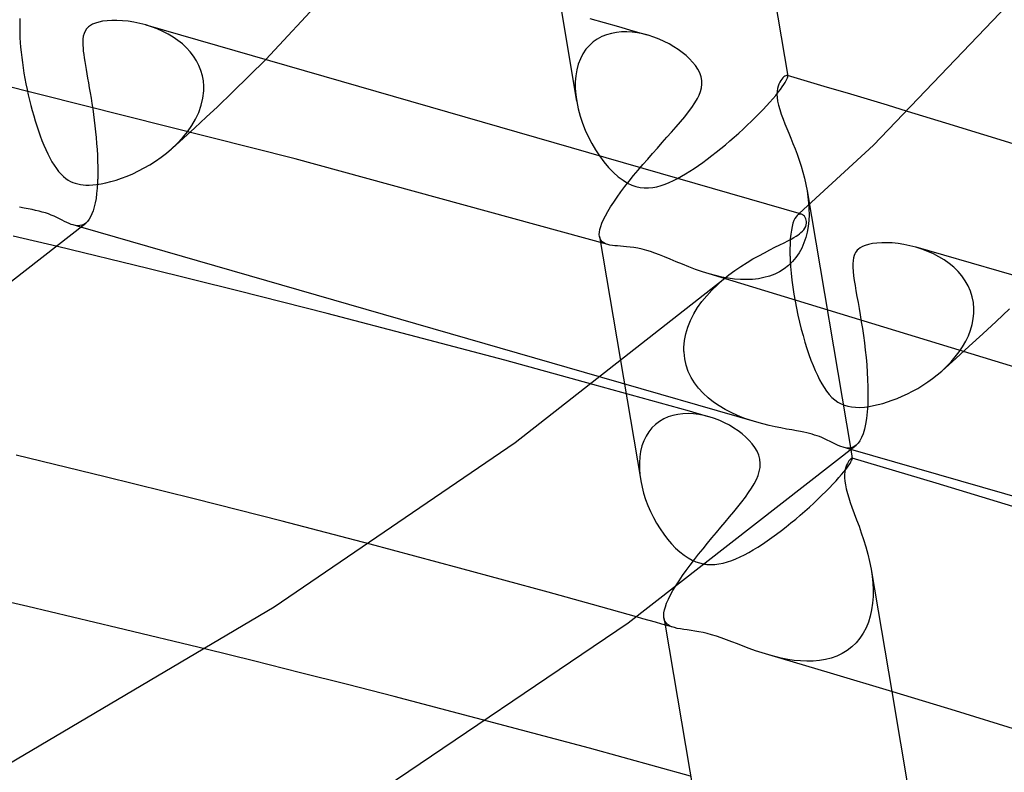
# Model space of a CAD drawing. Header units: millimetres. Extents: x -221 to 221, y -112 to 248.
# Tile 65 of 79: x 86 to 105, y 125 to 139. Entities that reach past the tile are written whole.
import ezdxf

# ---------------------------------------------------------------- set-up
doc = ezdxf.new("R2010")
doc.units = ezdxf.units.MM
doc.layers.add('HIDDEN', color=7, linetype='Continuous')
doc.layers.add('THICK', color=7, linetype='Continuous')

msp = doc.modelspace()

# ---------------------------------------------------------------- linework, layer by layer
at = {"layer": 'HIDDEN'}
for p, q in [((86.288, 139.337), (86.284, 139.25)), ((97.299, 139.252), (97.028, 139.328)), ((86.284, 139.25), (86.283, 139.157)), ((86.283, 139.157), (86.285, 139.058)), ((88.767, 139.18), (88.656, 139.215)), ((88.875, 139.14), (88.767, 139.18)), ((88.979, 139.094), (88.875, 139.14)), ((97.57, 139.176), (97.299, 139.252)), ((97.84, 139.099), (97.57, 139.176)), ((86.285, 139.058), (86.285, 139.044)), ((86.285, 139.044), (86.286, 139.03)), ((86.286, 139.03), (86.286, 139.015)), ((86.286, 139.015), (86.287, 139.001)), ((86.287, 139.001), (86.287, 138.986)), ((86.287, 138.986), (86.288, 138.972)), ((86.288, 138.972), (86.293, 138.884)), ((89.079, 139.043), (88.979, 139.094)), ((89.174, 138.986), (89.079, 139.043)), ((89.264, 138.924), (89.174, 138.986)), ((97.164, 138.949), (97.086, 138.894)), ((97.248, 138.994), (97.164, 138.949)), ((97.337, 139.03), (97.248, 138.994)), ((97.429, 139.056), (97.337, 139.03)), ((97.524, 139.074), (97.429, 139.056)), ((97.622, 139.083), (97.524, 139.074)), ((97.721, 139.085), (97.622, 139.083)), ((97.822, 139.078), (97.721, 139.085)), ((97.923, 139.065), (97.822, 139.078)), ((98.11, 139.023), (97.84, 139.099)), ((98.024, 139.045), (97.923, 139.065)), ((98.125, 139.019), (98.024, 139.045)), ((98.226, 138.986), (98.125, 139.019)), ((98.326, 138.947), (98.226, 138.986)), ((98.423, 138.904), (98.326, 138.947)), ((86.293, 138.884), (86.3, 138.793)), ((86.3, 138.793), (86.309, 138.699)), ((89.348, 138.857), (89.264, 138.924)), ((89.426, 138.784), (89.348, 138.857)), ((89.496, 138.707), (89.426, 138.784)), ((96.949, 138.755), (96.892, 138.671)), ((97.014, 138.829), (96.949, 138.755)), ((97.086, 138.894), (97.014, 138.829)), ((98.516, 138.856), (98.423, 138.904)), ((98.604, 138.805), (98.516, 138.856)), ((98.687, 138.751), (98.604, 138.805)), ((98.764, 138.696), (98.687, 138.751)), ((86.309, 138.699), (86.32, 138.604)), ((86.32, 138.604), (86.333, 138.506)), ((89.559, 138.625), (89.496, 138.707)), ((89.614, 138.539), (89.559, 138.625)), ((90.293, 137.945), (90.917, 138.562)), ((96.844, 138.578), (96.805, 138.478)), ((96.892, 138.671), (96.844, 138.578)), ((98.835, 138.638), (98.764, 138.696)), ((98.9, 138.578), (98.835, 138.638)), ((98.959, 138.516), (98.9, 138.578)), ((86.333, 138.506), (86.347, 138.407)), ((86.347, 138.407), (86.363, 138.306)), ((89.66, 138.448), (89.614, 138.539)), ((89.697, 138.354), (89.66, 138.448)), ((96.805, 138.478), (96.776, 138.371)), ((99.012, 138.45), (98.959, 138.516)), ((99.058, 138.382), (99.012, 138.45)), ((99.093, 138.311), (99.058, 138.382)), ((91.47, 136.69), (85.472, 138.201)), ((86.363, 138.306), (86.381, 138.204)), ((86.381, 138.204), (86.4, 138.103)), ((89.724, 138.258), (89.697, 138.354)), ((89.742, 138.159), (89.724, 138.258)), ((96.757, 138.258), (96.748, 138.14)), ((96.776, 138.371), (96.757, 138.258)), ((99.118, 138.24), (99.093, 138.311)), ((99.131, 138.168), (99.118, 138.24)), ((100.641, 138.193), (100.622, 138.166)), ((100.661, 138.216), (100.641, 138.193)), ((100.679, 138.234), (100.661, 138.216)), ((100.697, 138.248), (100.679, 138.234)), ((100.713, 138.258), (100.697, 138.248)), ((100.727, 138.264), (100.713, 138.258)), ((100.738, 138.264), (100.727, 138.264)), ((100.741, 138.263), (100.738, 138.264)), ((100.741, 138.263), (100.74, 138.264)), ((100.743, 138.262), (100.741, 138.263)), ((100.743, 138.263), (100.741, 138.263)), ((100.744, 138.263), (100.743, 138.263)), ((100.746, 138.26), (100.743, 138.262)), ((100.745, 138.262), (100.744, 138.263)), ((100.747, 138.262), (100.745, 138.262)), ((100.748, 138.258), (100.746, 138.26)), ((100.748, 138.261), (100.747, 138.262)), ((100.749, 138.255), (100.748, 138.258)), ((100.75, 138.251), (100.749, 138.255)), ((86.4, 138.103), (86.421, 138.001)), ((89.749, 138.058), (89.742, 138.159)), ((89.75, 138.043), (89.749, 138.058)), ((89.75, 138.029), (89.75, 138.043)), ((89.75, 138.015), (89.75, 138.029)), ((89.75, 138.001), (89.75, 138.015)), ((96.748, 138.14), (96.748, 138.019)), ((96.748, 138.019), (96.757, 137.895)), ((99.106, 137.959), (99.124, 138.027)), ((99.124, 138.027), (99.133, 138.097)), ((99.133, 138.097), (99.131, 138.168)), ((100.559, 138.015), (100.551, 137.965)), ((100.571, 138.059), (100.559, 138.015)), ((100.586, 138.099), (100.571, 138.059)), ((100.603, 138.135), (100.586, 138.099)), ((100.622, 138.166), (100.603, 138.135)), ((86.421, 138.001), (86.443, 137.9)), ((86.443, 137.9), (86.467, 137.799)), ((89.701, 137.7), (89.733, 137.837)), ((89.733, 137.837), (89.749, 137.973)), ((89.749, 137.987), (89.75, 138.001)), ((89.749, 137.973), (89.749, 137.987)), ((90.006, 137.671), (90.293, 137.945)), ((96.757, 137.895), (96.775, 137.77)), ((99.002, 137.746), (99.049, 137.827)), ((99.049, 137.827), (99.08, 137.892)), ((99.08, 137.892), (99.106, 137.959)), ((100.551, 137.965), (100.548, 137.91)), ((100.548, 137.91), (100.551, 137.847)), ((100.551, 137.847), (100.56, 137.777)), ((86.467, 137.799), (86.492, 137.699)), ((86.492, 137.699), (86.518, 137.6)), ((89.655, 137.568), (89.701, 137.7)), ((89.795, 137.475), (90.006, 137.671)), ((98.882, 137.575), (98.946, 137.662)), ((98.946, 137.662), (99.002, 137.746)), ((100.56, 137.777), (100.577, 137.701)), ((100.577, 137.701), (100.6, 137.619)), ((86.518, 137.6), (86.546, 137.503)), ((86.546, 137.503), (86.574, 137.406)), ((89.583, 137.279), (89.795, 137.475)), ((89.595, 137.44), (89.655, 137.568)), ((98.732, 137.392), (98.81, 137.485)), ((98.81, 137.485), (98.882, 137.575)), ((100.6, 137.619), (100.629, 137.532)), ((100.629, 137.532), (100.663, 137.442)), ((103.729, 137.367), (103.01, 137.586)), ((86.574, 137.406), (86.604, 137.311)), ((86.604, 137.311), (86.636, 137.217)), ((89.369, 137.084), (89.583, 137.279)), ((89.441, 137.2), (89.523, 137.317)), ((89.523, 137.317), (89.595, 137.44)), ((98.563, 137.197), (98.65, 137.295)), ((98.65, 137.295), (98.732, 137.392)), ((100.663, 137.442), (100.699, 137.351)), ((100.699, 137.351), (100.734, 137.265)), ((100.734, 137.265), (100.771, 137.175)), ((104.447, 137.145), (103.729, 137.367)), ((86.636, 137.217), (86.668, 137.126)), ((86.668, 137.126), (86.702, 137.037)), ((89.154, 136.889), (89.369, 137.084)), ((89.251, 136.981), (89.35, 137.088)), ((89.35, 137.088), (89.441, 137.2)), ((98.385, 136.997), (98.475, 137.098)), ((98.475, 137.098), (98.563, 137.197)), ((100.771, 137.175), (100.81, 137.081)), ((100.81, 137.081), (100.849, 136.984)), ((105.164, 136.922), (104.447, 137.145)), ((86.702, 137.037), (86.738, 136.95)), ((86.738, 136.95), (86.774, 136.865)), ((89.145, 136.882), (89.251, 136.981)), ((98.204, 136.792), (98.295, 136.895)), ((98.295, 136.895), (98.385, 136.997)), ((100.849, 136.984), (100.889, 136.882)), ((86.774, 136.865), (86.812, 136.785)), ((86.812, 136.785), (86.85, 136.709)), ((86.85, 136.709), (86.89, 136.638)), ((88.842, 136.649), (88.946, 136.721)), ((88.946, 136.721), (89.047, 136.799)), ((89.047, 136.799), (89.145, 136.882)), ((97.205, 136.747), (97.289, 136.634)), ((98.113, 136.688), (98.204, 136.792)), ((100.889, 136.882), (100.928, 136.777)), ((100.928, 136.777), (100.966, 136.668)), ((86.89, 136.638), (86.931, 136.572)), ((86.931, 136.572), (86.973, 136.51)), ((88.629, 136.52), (88.737, 136.582)), ((88.737, 136.582), (88.842, 136.649)), ((97.36, 135.078), (91.47, 136.69)), ((97.289, 136.634), (97.376, 136.53)), ((97.376, 136.53), (97.466, 136.436)), ((97.934, 136.479), (98.023, 136.584)), ((98.023, 136.584), (98.113, 136.688)), ((100.966, 136.668), (101.002, 136.557)), ((101.002, 136.557), (101.035, 136.443)), ((86.973, 136.51), (87.016, 136.454)), ((87.016, 136.454), (87.061, 136.404)), ((87.061, 136.404), (87.107, 136.36)), ((87.107, 136.36), (87.152, 136.323)), ((88.201, 136.326), (88.306, 136.366)), ((88.306, 136.366), (88.413, 136.412)), ((88.413, 136.412), (88.521, 136.463)), ((88.521, 136.463), (88.629, 136.52)), ((97.466, 136.436), (97.558, 136.354)), ((97.558, 136.354), (97.648, 136.287)), ((97.764, 136.271), (97.847, 136.375)), ((97.847, 136.375), (97.934, 136.479)), ((101.035, 136.443), (101.066, 136.327)), ((87.152, 136.323), (87.197, 136.292)), ((87.197, 136.292), (87.241, 136.268)), ((87.241, 136.268), (87.285, 136.248)), ((87.285, 136.248), (87.33, 136.231)), ((87.33, 136.231), (87.377, 136.218)), ((87.377, 136.218), (87.426, 136.209)), ((87.426, 136.209), (87.477, 136.202)), ((87.477, 136.202), (87.531, 136.198)), ((87.531, 136.198), (87.59, 136.198)), ((87.59, 136.198), (87.657, 136.201)), ((87.657, 136.201), (87.731, 136.208)), ((87.731, 136.208), (87.814, 136.22)), ((87.814, 136.22), (87.905, 136.239)), ((87.905, 136.239), (88, 136.262)), ((88, 136.262), (88.098, 136.291)), ((88.098, 136.291), (88.201, 136.326)), ((97.608, 136.068), (97.684, 136.168)), ((97.648, 136.287), (97.734, 136.235)), ((97.684, 136.168), (97.764, 136.271)), ((97.734, 136.235), (97.814, 136.197)), ((97.814, 136.197), (97.89, 136.171)), ((97.89, 136.171), (97.969, 136.153)), ((97.969, 136.153), (98.048, 136.144)), ((98.128, 136.144), (98.207, 136.152)), ((98.207, 136.152), (98.286, 136.167)), ((98.286, 136.167), (98.365, 136.189)), ((98.365, 136.189), (98.442, 136.216)), ((98.442, 136.216), (98.519, 136.246)), ((98.519, 136.246), (98.596, 136.282)), ((98.596, 136.282), (98.676, 136.323)), ((101.066, 136.327), (101.092, 136.21)), ((101.092, 136.21), (101.115, 136.092)), ((97.472, 135.876), (97.537, 135.97)), ((97.537, 135.97), (97.608, 136.068)), ((98.048, 136.144), (98.128, 136.144)), ((101.115, 136.092), (101.132, 135.979)), ((101.115, 136.091), (101.94, 131.213)), ((101.132, 135.979), (101.144, 135.865)), ((86.365, 135.764), (86.281, 135.779)), ((97.361, 135.701), (97.413, 135.786)), ((97.413, 135.786), (97.472, 135.876)), ((101.144, 135.865), (101.151, 135.752)), ((86.443, 135.75), (86.365, 135.764)), ((86.515, 135.736), (86.443, 135.75)), ((86.582, 135.721), (86.515, 135.736)), ((86.647, 135.706), (86.582, 135.721)), ((86.708, 135.69), (86.647, 135.706)), ((86.766, 135.672), (86.708, 135.69)), ((86.823, 135.653), (86.766, 135.672)), ((86.878, 135.632), (86.823, 135.653)), ((86.932, 135.61), (86.878, 135.632)), ((86.985, 135.585), (86.932, 135.61)), ((97.28, 135.548), (97.317, 135.621)), ((97.317, 135.621), (97.361, 135.701)), ((100.908, 135.601), (100.887, 135.569)), ((100.93, 135.625), (100.908, 135.601)), ((100.944, 135.636), (100.93, 135.625)), ((100.93, 135.625), (100.937, 135.631)), ((100.937, 135.631), (100.943, 135.637)), ((100.943, 135.637), (100.95, 135.643)), ((100.958, 135.644), (100.944, 135.636)), ((100.95, 135.643), (100.956, 135.649)), ((100.956, 135.649), (100.963, 135.655)), ((100.972, 135.649), (100.958, 135.644)), ((100.963, 135.655), (100.969, 135.66)), ((100.986, 135.651), (100.972, 135.649)), ((101, 135.651), (100.986, 135.651)), ((101.013, 135.648), (101, 135.651)), ((101.152, 135.64), (101.146, 135.528)), ((101.151, 135.752), (101.152, 135.64)), ((87.035, 135.561), (86.985, 135.585)), ((87.083, 135.537), (87.035, 135.561)), ((87.128, 135.514), (87.083, 135.537)), ((87.172, 135.493), (87.128, 135.514)), ((87.213, 135.474), (87.172, 135.493)), ((87.253, 135.458), (87.213, 135.474)), ((87.292, 135.446), (87.253, 135.458)), ((87.335, 135.436), (87.292, 135.446)), ((87.436, 135.404), (87.292, 135.446)), ((87.377, 135.431), (87.335, 135.436)), ((87.417, 135.433), (87.377, 135.431)), ((87.456, 135.441), (87.417, 135.433)), ((87.493, 135.457), (87.456, 135.441)), ((87.528, 135.481), (87.493, 135.457)), ((97.212, 135.362), (97.228, 135.418)), ((97.228, 135.418), (97.25, 135.48)), ((97.25, 135.48), (97.28, 135.548)), ((100.833, 135.42), (100.819, 135.351)), ((100.849, 135.479), (100.833, 135.42)), ((100.867, 135.529), (100.849, 135.479)), ((100.887, 135.569), (100.867, 135.529)), ((101.135, 135.419), (101.116, 135.312)), ((101.146, 135.528), (101.135, 135.419)), ((86.994, 135.039), (86.16, 135.238)), ((97.201, 135.267), (97.203, 135.312)), ((97.204, 135.228), (97.201, 135.267)), ((97.203, 135.312), (97.212, 135.362)), ((97.204, 135.229), (97.981, 130.631)), ((97.215, 135.19), (97.204, 135.228)), ((100.808, 135.273), (100.799, 135.186)), ((100.819, 135.351), (100.808, 135.273)), ((101.116, 135.312), (101.09, 135.208)), ((97.232, 135.157), (97.215, 135.19)), ((97.256, 135.131), (97.232, 135.157)), ((97.286, 135.109), (97.256, 135.131)), ((97.321, 135.091), (97.286, 135.109)), ((97.36, 135.078), (97.321, 135.091)), ((97.402, 135.068), (97.36, 135.078)), ((97.447, 135.06), (97.402, 135.068)), ((97.495, 135.054), (97.447, 135.06)), ((97.546, 135.05), (97.495, 135.054)), ((97.598, 135.045), (97.546, 135.05)), ((97.655, 135.041), (97.598, 135.045)), ((97.716, 135.036), (97.655, 135.041)), ((100.794, 135.089), (100.792, 134.983)), ((100.799, 135.186), (100.794, 135.089)), ((101.056, 135.107), (101.014, 135.011)), ((101.09, 135.208), (101.056, 135.107)), ((97.782, 135.029), (97.716, 135.036)), ((97.854, 135.019), (97.782, 135.029)), ((97.929, 135.006), (97.854, 135.019)), ((98.009, 134.988), (97.929, 135.006)), ((98.094, 134.966), (98.009, 134.988)), ((98.165, 134.944), (98.094, 134.966)), ((98.245, 134.917), (98.165, 134.944)), ((98.333, 134.884), (98.245, 134.917)), ((98.431, 134.846), (98.333, 134.884)), ((100.792, 134.983), (100.793, 134.87)), ((100.793, 134.87), (100.794, 134.855)), ((100.794, 134.855), (100.794, 134.841)), ((100.964, 134.92), (100.906, 134.834)), ((101.014, 135.011), (100.964, 134.92)), ((103.28, 134.99), (103.167, 135.026)), ((103.39, 134.949), (103.28, 134.99)), ((103.497, 134.901), (103.39, 134.949)), ((103.6, 134.847), (103.497, 134.901)), ((98.539, 134.801), (98.431, 134.846)), ((98.652, 134.754), (98.539, 134.801)), ((98.77, 134.706), (98.652, 134.754)), ((98.891, 134.657), (98.77, 134.706)), ((100.766, 134.684), (100.685, 134.621)), ((100.84, 134.756), (100.766, 134.684)), ((100.794, 134.841), (100.795, 134.827)), ((100.795, 134.827), (100.795, 134.812)), ((100.795, 134.812), (100.796, 134.798)), ((100.796, 134.798), (100.797, 134.783)), ((100.797, 134.783), (100.804, 134.663)), ((100.906, 134.834), (100.84, 134.756)), ((103.699, 134.787), (103.6, 134.847)), ((103.792, 134.721), (103.699, 134.787)), ((103.879, 134.649), (103.792, 134.721)), ((99.016, 134.61), (98.891, 134.657)), ((99.143, 134.566), (99.016, 134.61)), ((99.272, 134.526), (99.143, 134.566)), ((105.555, 132.604), (99.272, 134.526)), ((99.393, 134.493), (99.274, 134.525)), ((99.512, 134.465), (99.393, 134.493)), ((100.407, 134.483), (100.304, 134.454)), ((100.505, 134.52), (100.407, 134.483)), ((100.598, 134.566), (100.505, 134.52)), ((100.685, 134.621), (100.598, 134.566)), ((100.804, 134.663), (100.815, 134.537)), ((100.815, 134.537), (100.829, 134.407)), ((103.959, 134.57), (103.879, 134.649)), ((104.031, 134.486), (103.959, 134.57)), ((104.095, 134.396), (104.031, 134.486)), ((99.323, 134.22), (99.427, 134.321)), ((99.427, 134.321), (99.536, 134.417)), ((99.631, 134.443), (99.512, 134.465)), ((99.748, 134.428), (99.631, 134.443)), ((99.864, 134.418), (99.748, 134.428)), ((99.978, 134.416), (99.864, 134.418)), ((100.09, 134.421), (99.978, 134.416)), ((100.199, 134.433), (100.09, 134.421)), ((100.304, 134.454), (100.199, 134.433)), ((100.829, 134.407), (100.847, 134.276)), ((104.149, 134.299), (104.095, 134.396)), ((104.194, 134.198), (104.149, 134.299)), ((99.136, 134.004), (99.226, 134.114)), ((99.226, 134.114), (99.323, 134.22)), ((100.847, 134.276), (100.867, 134.143)), ((100.867, 134.143), (100.89, 134.01)), ((104.227, 134.092), (104.194, 134.198)), ((99.054, 133.89), (99.136, 134.004)), ((100.89, 134.01), (100.916, 133.876)), ((104.248, 133.983), (104.227, 134.092)), ((104.258, 133.869), (104.248, 133.983)), ((98.92, 133.649), (98.982, 133.771)), ((98.982, 133.771), (99.054, 133.89)), ((100.916, 133.876), (100.944, 133.745)), ((100.944, 133.745), (100.974, 133.614)), ((104.246, 133.678), (104.257, 133.785)), ((104.257, 133.799), (104.258, 133.813)), ((104.257, 133.785), (104.257, 133.799)), ((104.258, 133.855), (104.258, 133.869)), ((104.258, 133.841), (104.258, 133.855)), ((104.258, 133.827), (104.258, 133.841)), ((104.258, 133.813), (104.258, 133.827)), ((104.675, 133.626), (104.932, 133.867)), ((98.869, 133.523), (98.92, 133.649)), ((100.974, 133.614), (101.006, 133.486)), ((104.194, 133.464), (104.225, 133.571)), ((104.225, 133.571), (104.246, 133.678)), ((104.424, 133.394), (104.675, 133.626)), ((98.806, 133.268), (98.831, 133.396)), ((98.831, 133.396), (98.869, 133.523)), ((101.006, 133.486), (101.04, 133.361)), ((104.154, 133.358), (104.194, 133.464)), ((104.171, 133.161), (104.424, 133.394)), ((98.796, 133.14), (98.806, 133.268)), ((101.04, 133.361), (101.076, 133.238)), ((101.076, 133.238), (101.113, 133.12)), ((104.046, 133.153), (104.104, 133.254)), ((104.104, 133.254), (104.154, 133.358)), ((98.795, 133.125), (98.796, 133.14)), ((98.795, 133.11), (98.795, 133.125)), ((98.795, 133.095), (98.795, 133.11)), ((98.796, 133.081), (98.795, 133.095)), ((98.796, 133.066), (98.796, 133.081)), ((98.797, 133.051), (98.796, 133.066)), ((98.81, 132.926), (98.797, 133.051)), ((101.113, 133.12), (101.151, 133.008)), ((101.151, 133.008), (101.189, 132.901)), ((103.907, 132.959), (103.98, 133.054)), ((103.915, 132.93), (104.171, 133.161)), ((103.98, 133.054), (104.046, 133.153)), ((98.837, 132.804), (98.81, 132.926)), ((101.189, 132.901), (101.229, 132.799)), ((103.658, 132.699), (103.915, 132.93)), ((103.743, 132.778), (103.828, 132.867)), ((103.828, 132.867), (103.907, 132.959)), ((98.878, 132.688), (98.837, 132.804)), ((98.931, 132.575), (98.878, 132.688)), ((101.229, 132.799), (101.269, 132.704)), ((101.269, 132.704), (101.31, 132.614)), ((103.568, 132.622), (103.653, 132.694)), ((103.653, 132.694), (103.743, 132.778)), ((97.446, 132.343), (97.082, 132.443)), ((100.166, 131.729), (97.248, 132.571)), ((98.997, 132.469), (98.931, 132.575)), ((99.072, 132.369), (98.997, 132.469)), ((101.31, 132.614), (101.352, 132.531)), ((101.352, 132.531), (101.394, 132.454)), ((101.394, 132.454), (101.438, 132.382)), ((103.296, 132.426), (103.389, 132.488)), ((103.389, 132.488), (103.481, 132.553)), ((103.481, 132.553), (103.568, 132.622)), ((97.81, 132.242), (97.446, 132.343)), ((99.157, 132.276), (99.072, 132.369)), ((99.251, 132.19), (99.157, 132.276)), ((101.438, 132.382), (101.484, 132.315)), ((101.484, 132.315), (101.533, 132.253)), ((102.909, 132.219), (103.005, 132.264)), ((103.005, 132.264), (103.102, 132.314)), ((103.102, 132.314), (103.2, 132.368)), ((103.2, 132.368), (103.296, 132.426)), ((98.174, 132.141), (97.81, 132.242)), ((98.537, 132.039), (98.174, 132.141)), ((99.351, 132.11), (99.251, 132.19)), ((99.458, 132.036), (99.351, 132.11)), ((101.533, 132.253), (101.585, 132.198)), ((101.585, 132.198), (101.641, 132.149)), ((101.641, 132.149), (101.698, 132.108)), ((101.698, 132.108), (101.758, 132.075)), ((101.758, 132.075), (101.82, 132.049)), ((102.454, 132.061), (102.54, 132.084)), ((102.54, 132.084), (102.628, 132.111)), ((102.628, 132.111), (102.72, 132.143)), ((102.72, 132.143), (102.813, 132.179)), ((102.813, 132.179), (102.909, 132.219)), ((98.899, 131.937), (98.537, 132.039)), ((98.778, 131.89), (98.682, 131.878)), ((98.876, 131.893), (98.778, 131.89)), ((98.975, 131.888), (98.876, 131.893)), ((99.261, 131.834), (98.899, 131.937)), ((99.075, 131.876), (98.975, 131.888)), ((99.57, 131.97), (99.458, 132.036)), ((99.685, 131.91), (99.57, 131.97)), ((99.803, 131.857), (99.685, 131.91)), ((101.82, 132.049), (101.885, 132.031)), ((101.885, 132.031), (101.954, 132.018)), ((101.954, 132.018), (102.029, 132.011)), ((102.029, 132.011), (102.112, 132.01)), ((102.112, 132.01), (102.197, 132.016)), ((102.197, 132.016), (102.284, 132.027)), ((102.284, 132.027), (102.37, 132.042)), ((102.37, 132.042), (102.454, 132.061)), ((98.334, 131.745), (98.26, 131.688)), ((98.414, 131.792), (98.334, 131.745)), ((98.5, 131.83), (98.414, 131.792)), ((98.589, 131.859), (98.5, 131.83)), ((98.682, 131.878), (98.589, 131.859)), ((99.175, 131.856), (99.075, 131.876)), ((99.273, 131.831), (99.175, 131.856)), ((99.372, 131.799), (99.273, 131.831)), ((99.469, 131.761), (99.372, 131.799)), ((99.562, 131.719), (99.469, 131.761)), ((99.652, 131.672), (99.562, 131.719)), ((99.924, 131.809), (99.803, 131.857)), ((100.045, 131.766), (99.924, 131.809)), ((100.166, 131.729), (100.045, 131.766)), ((100.284, 131.697), (100.166, 131.729)), ((98.134, 131.549), (98.082, 131.467)), ((98.193, 131.623), (98.134, 131.549)), ((98.26, 131.688), (98.193, 131.623)), ((99.737, 131.621), (99.652, 131.672)), ((99.818, 131.567), (99.737, 131.621)), ((99.894, 131.509), (99.818, 131.567)), ((100.4, 131.669), (100.284, 131.697)), ((100.514, 131.644), (100.4, 131.669)), ((100.624, 131.622), (100.514, 131.644)), ((100.729, 131.602), (100.624, 131.622)), ((100.829, 131.584), (100.729, 131.602)), ((100.916, 131.568), (100.829, 131.584)), ((100.991, 131.554), (100.916, 131.568)), ((101.055, 131.541), (100.991, 131.554)), ((101.11, 131.529), (101.055, 131.541)), ((101.161, 131.516), (101.11, 131.529)), ((101.211, 131.503), (101.161, 131.516)), ((98.039, 131.377), (98.005, 131.282)), ((98.082, 131.467), (98.039, 131.377)), ((99.964, 131.449), (99.894, 131.509)), ((100.027, 131.387), (99.964, 131.449)), ((100.083, 131.322), (100.027, 131.387)), ((101.258, 131.489), (101.211, 131.503)), ((101.303, 131.475), (101.258, 131.489)), ((101.348, 131.459), (101.303, 131.475)), ((101.395, 131.44), (101.348, 131.459)), ((101.445, 131.419), (101.395, 131.44)), ((101.496, 131.395), (101.445, 131.419)), ((101.55, 131.369), (101.496, 131.395)), ((101.602, 131.343), (101.55, 131.369)), ((101.653, 131.317), (101.602, 131.343)), ((97.98, 131.181), (97.964, 131.075)), ((98.005, 131.282), (97.98, 131.181)), ((100.132, 131.254), (100.083, 131.322)), ((100.173, 131.182), (100.132, 131.254)), ((100.205, 131.108), (100.173, 131.182)), ((101.703, 131.294), (101.653, 131.317)), ((101.751, 131.274), (101.703, 131.294)), ((101.798, 131.258), (101.751, 131.274)), ((101.841, 131.248), (101.798, 131.258)), ((101.943, 131.216), (101.798, 131.258)), ((101.884, 131.243), (101.841, 131.248)), ((101.925, 131.245), (101.884, 131.243)), ((101.965, 131.254), (101.925, 131.245)), ((102.003, 131.271), (101.965, 131.254)), ((102.038, 131.295), (102.003, 131.271)), ((97.964, 131.075), (97.957, 130.966)), ((97.957, 130.966), (97.957, 130.854)), ((100.225, 131.031), (100.205, 131.108)), ((100.233, 130.954), (100.225, 131.031)), ((101.889, 130.978), (101.874, 130.95)), ((101.905, 131.002), (101.889, 130.978)), ((101.92, 131.022), (101.905, 131.002)), ((101.933, 131.037), (101.92, 131.022)), ((101.946, 131.048), (101.933, 131.037)), ((101.956, 131.054), (101.946, 131.048)), ((101.963, 131.055), (101.956, 131.054)), ((101.964, 131.054), (101.963, 131.055)), ((101.964, 131.054), (101.963, 131.054)), ((101.965, 131.054), (101.964, 131.054)), ((101.965, 131.054), (101.964, 131.054)), ((101.964, 131.054), (101.964, 131.054)), ((101.966, 131.053), (101.965, 131.054)), ((101.966, 131.054), (101.965, 131.054)), ((101.965, 131.054), (101.965, 131.054)), ((101.967, 131.053), (101.966, 131.054)), ((101.966, 131.052), (101.966, 131.053)), ((101.967, 131.05), (101.966, 131.052)), ((101.967, 131.049), (101.967, 131.05)), ((97.957, 130.854), (97.966, 130.74)), ((100.192, 130.724), (100.216, 130.8)), ((100.216, 130.8), (100.23, 130.877)), ((100.23, 130.877), (100.233, 130.954)), ((101.827, 130.795), (101.822, 130.743)), ((101.836, 130.841), (101.827, 130.795)), ((101.847, 130.882), (101.836, 130.841)), ((101.86, 130.918), (101.847, 130.882)), ((101.874, 130.95), (101.86, 130.918)), ((97.966, 130.74), (97.982, 130.625)), ((97.982, 130.625), (98.006, 130.509)), ((100.12, 130.57), (100.161, 130.65)), ((100.161, 130.65), (100.192, 130.724)), ((101.822, 130.743), (101.822, 130.684)), ((101.822, 130.684), (101.826, 130.619)), ((101.826, 130.619), (101.837, 130.548)), ((98.006, 130.509), (98.036, 130.393)), ((99.953, 130.317), (100.015, 130.403)), ((100.015, 130.403), (100.071, 130.488)), ((100.071, 130.488), (100.12, 130.57)), ((101.837, 130.548), (101.853, 130.472)), ((101.853, 130.472), (101.874, 130.39)), ((98.036, 130.393), (98.073, 130.276)), ((98.073, 130.276), (98.116, 130.161)), ((99.812, 130.136), (99.885, 130.227)), ((99.885, 130.227), (99.953, 130.317)), ((101.874, 130.39), (101.9, 130.306)), ((101.9, 130.306), (101.929, 130.219)), ((101.929, 130.219), (101.961, 130.13)), ((98.116, 130.161), (98.166, 130.047)), ((98.166, 130.047), (98.22, 129.935)), ((99.656, 129.946), (99.735, 130.042)), ((99.735, 130.042), (99.812, 130.136)), ((101.961, 130.13), (102.005, 130.013)), ((98.22, 129.935), (98.28, 129.826)), ((99.491, 129.751), (99.574, 129.849)), ((99.574, 129.849), (99.656, 129.946)), ((102.005, 130.013), (102.049, 129.893)), ((102.049, 129.893), (102.094, 129.773)), ((98.28, 129.826), (98.345, 129.721)), ((98.345, 129.721), (98.414, 129.621)), ((99.407, 129.651), (99.491, 129.751)), ((102.094, 129.773), (102.137, 129.648)), ((98.414, 129.621), (98.486, 129.527)), ((98.486, 129.527), (98.561, 129.439)), ((99.239, 129.449), (99.323, 129.551)), ((99.323, 129.551), (99.407, 129.651)), ((102.137, 129.648), (102.18, 129.518)), ((102.18, 129.518), (102.221, 129.384)), ((93.726, 129.209), (92.884, 129.432)), ((98.561, 129.439), (98.638, 129.359)), ((98.638, 129.359), (98.718, 129.286)), ((98.718, 129.286), (98.799, 129.223)), ((99.073, 129.245), (99.155, 129.347)), ((99.155, 129.347), (99.239, 129.449)), ((102.221, 129.384), (102.259, 129.246)), ((94.566, 128.983), (93.726, 129.209)), ((98.799, 129.223), (98.876, 129.172)), ((98.876, 129.172), (98.95, 129.131)), ((98.914, 129.04), (98.992, 129.142)), ((98.95, 129.131), (99.021, 129.101)), ((98.992, 129.142), (99.073, 129.245)), ((102.259, 129.246), (102.293, 129.104)), ((102.293, 129.104), (102.32, 128.96)), ((95.404, 128.756), (94.566, 128.983)), ((98.769, 128.84), (98.839, 128.939)), ((98.839, 128.939), (98.914, 129.04)), ((99.021, 129.101), (99.089, 129.078)), ((99.089, 129.078), (99.112, 129.072)), ((99.112, 129.072), (99.135, 129.066)), ((99.135, 129.066), (99.158, 129.061)), ((99.158, 129.061), (99.182, 129.057)), ((99.182, 129.057), (99.206, 129.053)), ((99.206, 129.053), (99.23, 129.051)), ((102.32, 128.96), (102.34, 128.83)), ((102.321, 128.958), (102.71, 126.658)), ((96.239, 128.526), (95.404, 128.756)), ((98.643, 128.65), (98.703, 128.743)), ((98.703, 128.743), (98.769, 128.84)), ((102.34, 128.83), (102.353, 128.7)), ((98.542, 128.476), (98.589, 128.56)), ((98.589, 128.56), (98.643, 128.65)), ((102.353, 128.7), (102.359, 128.572)), ((102.359, 128.572), (102.358, 128.445)), ((97.073, 128.295), (96.239, 128.526)), ((98.47, 128.322), (98.503, 128.396)), ((98.503, 128.396), (98.542, 128.476)), ((102.358, 128.445), (102.349, 128.319)), ((97.904, 128.062), (97.073, 128.295)), ((98.418, 128.137), (98.428, 128.193)), ((98.428, 128.193), (98.446, 128.255)), ((98.446, 128.255), (98.47, 128.322)), ((102.332, 128.197), (102.306, 128.078)), ((102.349, 128.319), (102.332, 128.197)), ((98.415, 128.087), (98.418, 128.137)), ((98.419, 128.042), (98.415, 128.087)), ((98.431, 127.997), (98.419, 128.042)), ((98.419, 128.042), (98.441, 127.909)), ((98.453, 127.958), (98.431, 127.997)), ((102.306, 128.078), (102.271, 127.964)), ((98.482, 127.926), (98.453, 127.958)), ((98.519, 127.899), (98.482, 127.926)), ((98.564, 127.877), (98.519, 127.899)), ((98.615, 127.86), (98.564, 127.877)), ((102.227, 127.856), (102.173, 127.754)), ((102.271, 127.964), (102.227, 127.856)), ((102.11, 127.66), (102.038, 127.574)), ((102.173, 127.754), (102.11, 127.66)), ((90.684, 127.232), (89.795, 127.452)), ((101.958, 127.497), (101.87, 127.43)), ((102.038, 127.574), (101.958, 127.497)), ((100.51, 127.314), (100.393, 127.347)), ((100.63, 127.285), (100.51, 127.314)), ((100.752, 127.262), (100.63, 127.285)), ((100.873, 127.243), (100.752, 127.262)), ((101.461, 127.26), (101.348, 127.24)), ((101.57, 127.288), (101.461, 127.26)), ((101.675, 127.325), (101.57, 127.288)), ((101.775, 127.373), (101.675, 127.325)), ((101.87, 127.43), (101.775, 127.373)), ((91.571, 127.01), (90.684, 127.232)), ((100.994, 127.232), (100.873, 127.243)), ((101.114, 127.227), (100.994, 127.232)), ((101.232, 127.23), (101.114, 127.227)), ((101.348, 127.24), (101.232, 127.23)), ((92.456, 126.786), (91.571, 127.01)), ((93.339, 126.56), (92.456, 126.786)), ((94.219, 126.331), (93.339, 126.56)), ((95.098, 126.101), (94.219, 126.331))]:
    msp.add_line(p, q, dxfattribs=at)
at = {"layer": 'THICK'}
for p, q in [((96.005, 142.324), (96.773, 137.779)), ((90.917, 138.562), (94.349, 142.262)), ((100.273, 141.074), (100.75, 138.251)), ((102.366, 136.95), (106.149, 140.904)), ((87.541, 139.141), (87.514, 139.099)), ((87.576, 139.177), (87.541, 139.141)), ((87.613, 139.204), (87.576, 139.177)), ((87.656, 139.228), (87.613, 139.204)), ((87.708, 139.25), (87.656, 139.228)), ((87.771, 139.269), (87.708, 139.25)), ((87.844, 139.283), (87.771, 139.269)), ((87.928, 139.294), (87.844, 139.283)), ((88.018, 139.299), (87.928, 139.294)), ((88.115, 139.299), (88.018, 139.299)), ((88.217, 139.294), (88.115, 139.299)), ((88.323, 139.283), (88.217, 139.294)), ((88.433, 139.266), (88.323, 139.283)), ((88.544, 139.244), (88.433, 139.266)), ((88.656, 139.215), (88.544, 139.244)), ((101.012, 135.648), (88.664, 139.213)), ((87.473, 138.948), (87.47, 138.892)), ((87.48, 139.001), (87.473, 138.948)), ((87.494, 139.052), (87.48, 139.001)), ((87.514, 139.099), (87.494, 139.052)), ((87.47, 138.892), (87.471, 138.834)), ((87.471, 138.834), (87.475, 138.777)), ((87.475, 138.777), (87.481, 138.72)), ((87.481, 138.72), (87.488, 138.659)), ((87.488, 138.659), (87.497, 138.594)), ((87.497, 138.594), (87.508, 138.525)), ((87.508, 138.525), (87.52, 138.452)), ((87.52, 138.452), (87.533, 138.375)), ((87.533, 138.375), (87.547, 138.295)), ((87.547, 138.295), (87.562, 138.21)), ((87.562, 138.21), (87.578, 138.121)), ((100.723, 138.165), (100.737, 138.194)), ((100.737, 138.194), (100.746, 138.218)), ((100.746, 138.218), (100.75, 138.237)), ((101.124, 138.151), (100.748, 138.261)), ((100.75, 138.237), (100.75, 138.251)), ((87.578, 138.121), (87.594, 138.029)), ((87.594, 138.029), (87.61, 137.933)), ((100.613, 137.999), (100.649, 138.047)), ((100.649, 138.047), (100.679, 138.092)), ((100.679, 138.092), (100.704, 138.131)), ((100.704, 138.131), (100.723, 138.165)), ((101.5, 138.039), (101.124, 138.151)), ((101.877, 137.927), (101.5, 138.039)), ((87.61, 137.933), (87.626, 137.835)), ((87.626, 137.835), (87.642, 137.734)), ((100.415, 137.76), (100.472, 137.825)), ((100.472, 137.825), (100.524, 137.887)), ((100.524, 137.887), (100.572, 137.945)), ((100.572, 137.945), (100.613, 137.999)), ((102.254, 137.814), (101.877, 137.927)), ((87.642, 137.734), (87.657, 137.631)), ((96.775, 137.77), (96.803, 137.634)), ((96.803, 137.634), (96.84, 137.497)), ((100.286, 137.621), (100.352, 137.691)), ((100.352, 137.691), (100.415, 137.76)), ((102.632, 137.7), (102.254, 137.814)), ((103.01, 137.586), (102.632, 137.7)), ((87.657, 137.631), (87.672, 137.527)), ((87.672, 137.527), (87.686, 137.42)), ((96.84, 137.497), (96.885, 137.363)), ((100.067, 137.4), (100.143, 137.474)), ((100.143, 137.474), (100.216, 137.548)), ((100.216, 137.548), (100.286, 137.621)), ((87.686, 137.42), (87.699, 137.312)), ((87.699, 137.312), (87.711, 137.203)), ((96.885, 137.363), (96.938, 137.231)), ((99.909, 137.25), (99.989, 137.325)), ((99.989, 137.325), (100.067, 137.4)), ((87.711, 137.203), (87.722, 137.092)), ((87.722, 137.092), (87.732, 136.981)), ((96.938, 137.231), (96.996, 137.103)), ((96.996, 137.103), (97.061, 136.979)), ((99.66, 137.029), (99.744, 137.102)), ((99.744, 137.102), (99.827, 137.176)), ((99.827, 137.176), (99.909, 137.25)), ((87.732, 136.981), (87.74, 136.87)), ((97.061, 136.979), (97.131, 136.86)), ((99.491, 136.887), (99.576, 136.957)), ((99.576, 136.957), (99.66, 137.029)), ((100.969, 135.66), (102.366, 136.95)), ((87.74, 136.87), (87.746, 136.759)), ((87.746, 136.759), (87.751, 136.648)), ((97.131, 136.86), (97.205, 136.747)), ((99.235, 136.687), (99.32, 136.752)), ((99.32, 136.752), (99.406, 136.818)), ((99.406, 136.818), (99.491, 136.887)), ((87.751, 136.648), (87.753, 136.539)), ((87.753, 136.539), (87.754, 136.432)), ((98.986, 136.51), (99.068, 136.566)), ((99.068, 136.566), (99.151, 136.625)), ((99.151, 136.625), (99.235, 136.687)), ((87.754, 136.432), (87.752, 136.328)), ((98.676, 136.323), (98.751, 136.364)), ((98.751, 136.364), (98.828, 136.409)), ((98.828, 136.409), (98.906, 136.458)), ((98.906, 136.458), (98.986, 136.51)), ((87.749, 136.241), (87.742, 136.137)), ((87.75, 136.269), (87.749, 136.255)), ((87.749, 136.255), (87.749, 136.241)), ((87.751, 136.298), (87.75, 136.284)), ((87.75, 136.284), (87.75, 136.269)), ((87.752, 136.313), (87.751, 136.298)), ((87.752, 136.328), (87.752, 136.313)), ((87.732, 136.039), (87.72, 135.947)), ((87.742, 136.137), (87.732, 136.039)), ((87.687, 135.785), (87.667, 135.715)), ((87.705, 135.863), (87.687, 135.785)), ((87.72, 135.947), (87.705, 135.863)), ((87.619, 135.599), (87.592, 135.553)), ((87.644, 135.653), (87.619, 135.599)), ((87.667, 135.715), (87.644, 135.653)), ((101.033, 135.639), (101.013, 135.648)), ((101.051, 135.626), (101.033, 135.639)), ((101.067, 135.609), (101.051, 135.626)), ((101.081, 135.588), (101.067, 135.609)), ((83.886, 132.65), (87.53, 135.483)), ((87.562, 135.514), (87.53, 135.483)), ((87.592, 135.553), (87.562, 135.514)), ((101.073, 135.385), (101.089, 135.415)), ((101.092, 135.564), (101.081, 135.588)), ((101.089, 135.415), (101.099, 135.446)), ((101.1, 135.538), (101.092, 135.564)), ((101.099, 135.446), (101.104, 135.478)), ((101.104, 135.509), (101.1, 135.538)), ((101.104, 135.478), (101.104, 135.509)), ((97.248, 132.571), (87.436, 135.404)), ((100.866, 135.209), (100.907, 135.234)), ((100.907, 135.234), (100.942, 135.257)), ((100.942, 135.257), (100.973, 135.28)), ((100.973, 135.28), (101.001, 135.302)), ((101.001, 135.302), (101.029, 135.329)), ((101.029, 135.329), (101.053, 135.356)), ((101.053, 135.356), (101.073, 135.385)), ((88.695, 134.626), (86.994, 135.039)), ((100.511, 135.026), (100.601, 135.071)), ((100.601, 135.071), (100.684, 135.112)), ((100.684, 135.112), (100.755, 135.149)), ((100.755, 135.149), (100.815, 135.181)), ((100.815, 135.181), (100.866, 135.209)), ((102.16, 135.04), (102.118, 135.016)), ((102.212, 135.062), (102.16, 135.04)), ((102.274, 135.08), (102.212, 135.062)), ((102.347, 135.095), (102.274, 135.08)), ((102.43, 135.106), (102.347, 135.095)), ((102.521, 135.112), (102.43, 135.106)), ((102.619, 135.112), (102.521, 135.112)), ((102.721, 135.107), (102.619, 135.112)), ((102.829, 135.096), (102.721, 135.107)), ((102.94, 135.079), (102.829, 135.096)), ((103.053, 135.056), (102.94, 135.079)), ((103.167, 135.026), (103.053, 135.056)), ((100.096, 134.805), (100.205, 134.867)), ((100.205, 134.867), (100.312, 134.924)), ((100.312, 134.924), (100.414, 134.977)), ((100.414, 134.977), (100.511, 135.026)), ((102.001, 134.869), (101.989, 134.829)), ((102.015, 134.902), (102.001, 134.869)), ((102.029, 134.928), (102.015, 134.902)), ((102.044, 134.95), (102.029, 134.928)), ((102.062, 134.97), (102.044, 134.95)), ((102.082, 134.99), (102.062, 134.97)), ((102.118, 135.016), (102.082, 134.99)), ((115.519, 131.46), (103.171, 135.025)), ((99.757, 134.588), (99.87, 134.666)), ((99.87, 134.666), (99.984, 134.738)), ((99.984, 134.738), (100.096, 134.805)), ((101.981, 134.778), (101.977, 134.717)), ((101.977, 134.717), (101.977, 134.648)), ((101.989, 134.829), (101.981, 134.778)), ((90.389, 134.206), (88.695, 134.626)), ((99.536, 134.417), (99.644, 134.505)), ((99.644, 134.505), (99.757, 134.588)), ((101.977, 134.648), (101.983, 134.571)), ((101.983, 134.571), (101.992, 134.489)), ((101.992, 134.489), (102.005, 134.4)), ((95.619, 131.346), (99.535, 134.416)), ((102.005, 134.4), (102.02, 134.305)), ((102.02, 134.305), (102.037, 134.205)), ((92.074, 133.777), (90.389, 134.206)), ((102.037, 134.205), (102.056, 134.099)), ((102.056, 134.099), (102.075, 133.987)), ((102.075, 133.987), (102.096, 133.871)), ((93.752, 133.34), (92.074, 133.777)), ((102.096, 133.871), (102.116, 133.75)), ((102.116, 133.75), (102.137, 133.624)), ((102.137, 133.624), (102.157, 133.494)), ((102.157, 133.494), (102.177, 133.361)), ((95.421, 132.896), (93.752, 133.34)), ((102.177, 133.361), (102.195, 133.225)), ((102.195, 133.225), (102.211, 133.087)), ((102.211, 133.087), (102.226, 132.948)), ((97.082, 132.443), (95.421, 132.896)), ((102.226, 132.948), (102.239, 132.809)), ((102.239, 132.809), (102.249, 132.669)), ((102.249, 132.669), (102.256, 132.532)), ((102.256, 132.532), (102.261, 132.397)), ((102.262, 132.266), (102.26, 132.14)), ((102.261, 132.397), (102.262, 132.266)), ((102.259, 132.095), (102.258, 132.081)), ((102.258, 132.081), (102.258, 132.067)), ((102.26, 132.125), (102.259, 132.11)), ((102.259, 132.11), (102.259, 132.095)), ((102.26, 132.14), (102.26, 132.125)), ((102.248, 131.923), (102.235, 131.803)), ((102.257, 132.052), (102.248, 131.923)), ((102.258, 132.067), (102.257, 132.052)), ((102.235, 131.803), (102.217, 131.695)), ((102.17, 131.514), (102.142, 131.442)), ((102.196, 131.598), (102.17, 131.514)), ((102.217, 131.695), (102.196, 131.598)), ((91.078, 128.252), (95.619, 131.346)), ((102.076, 131.334), (102.039, 131.296)), ((102.11, 131.382), (102.076, 131.334)), ((102.142, 131.442), (102.11, 131.382)), ((97.748, 127.948), (102.039, 131.296)), ((101.94, 131.213), (101.967, 131.049)), ((111.77, 128.379), (101.943, 131.216)), ((87.895, 130.704), (86.216, 131.112)), ((101.925, 130.955), (101.942, 130.983)), ((101.942, 130.983), (101.955, 131.007)), ((101.955, 131.007), (101.963, 131.025)), ((101.963, 131.025), (101.967, 131.04)), ((103.549, 130.583), (101.967, 131.053)), ((101.967, 131.04), (101.967, 131.049)), ((101.763, 130.743), (101.807, 130.795)), ((101.807, 130.795), (101.844, 130.842)), ((101.844, 130.842), (101.876, 130.885)), ((101.876, 130.885), (101.903, 130.922)), ((101.903, 130.922), (101.925, 130.955)), ((89.566, 130.288), (87.895, 130.704)), ((101.602, 130.563), (101.661, 130.627)), ((101.661, 130.627), (101.715, 130.687)), ((101.715, 130.687), (101.763, 130.743)), ((101.396, 130.354), (101.469, 130.426)), ((101.469, 130.426), (101.538, 130.496)), ((101.538, 130.496), (101.602, 130.563)), ((105.138, 130.1), (103.549, 130.583)), ((91.229, 129.864), (89.566, 130.288)), ((101.241, 130.206), (101.32, 130.28)), ((101.32, 130.28), (101.396, 130.354)), ((100.988, 129.98), (101.074, 130.055)), ((101.074, 130.055), (101.159, 130.131)), ((101.159, 130.131), (101.241, 130.206)), ((92.884, 129.432), (91.229, 129.864)), ((100.812, 129.833), (100.901, 129.906)), ((100.901, 129.906), (100.988, 129.98)), ((100.542, 129.622), (100.632, 129.69)), ((100.632, 129.69), (100.723, 129.761)), ((100.723, 129.761), (100.812, 129.833)), ((100.275, 129.434), (100.363, 129.494)), ((100.363, 129.494), (100.452, 129.556)), ((100.452, 129.556), (100.542, 129.622)), ((100.018, 129.277), (100.103, 129.326)), ((100.103, 129.326), (100.188, 129.378)), ((100.188, 129.378), (100.275, 129.434)), ((99.615, 129.097), (99.695, 129.125)), ((99.695, 129.125), (99.774, 129.156)), ((99.774, 129.156), (99.854, 129.192)), ((99.854, 129.192), (99.935, 129.232)), ((99.935, 129.232), (100.018, 129.277)), ((99.23, 129.051), (99.302, 129.047)), ((99.302, 129.047), (99.377, 129.05)), ((99.377, 129.05), (99.456, 129.059)), ((99.456, 129.059), (99.535, 129.076)), ((99.535, 129.076), (99.615, 129.097)), ((86.436, 128.258), (84.747, 128.65)), ((85.93, 125.205), (91.078, 128.252)), ((88.119, 127.859), (86.436, 128.258)), ((98.022, 128.028), (97.904, 128.062)), ((98.141, 127.994), (98.022, 128.028)), ((98.26, 127.961), (98.141, 127.994)), ((89.795, 127.452), (88.119, 127.859)), ((92.781, 124.597), (97.748, 127.948)), ((98.378, 127.927), (98.26, 127.961)), ((98.497, 127.893), (98.378, 127.927)), ((98.441, 127.909), (99.19, 123.482)), ((98.615, 127.86), (98.497, 127.893)), ((98.669, 127.846), (98.615, 127.86)), ((98.728, 127.835), (98.669, 127.846)), ((98.792, 127.825), (98.728, 127.835)), ((98.859, 127.816), (98.792, 127.825)), ((98.93, 127.806), (98.859, 127.816)), ((99.003, 127.795), (98.93, 127.806)), ((99.078, 127.782), (99.003, 127.795)), ((99.155, 127.766), (99.078, 127.782)), ((99.235, 127.747), (99.155, 127.766)), ((99.318, 127.724), (99.235, 127.747)), ((99.407, 127.697), (99.318, 127.724)), ((99.5, 127.666), (99.407, 127.697)), ((99.598, 127.631), (99.5, 127.666)), ((99.698, 127.593), (99.598, 127.631)), ((99.803, 127.553), (99.698, 127.593)), ((99.913, 127.511), (99.803, 127.553)), ((100.027, 127.469), (99.913, 127.511)), ((100.145, 127.426), (100.027, 127.469)), ((100.267, 127.385), (100.145, 127.426)), ((100.393, 127.347), (100.267, 127.385)), ((101.558, 127.003), (100.393, 127.346)), ((102.732, 126.651), (101.558, 127.003)), ((102.71, 126.658), (103.185, 123.845)), ((103.91, 126.292), (102.732, 126.651)), ((105.089, 125.927), (103.91, 126.292)), ((95.738, 125.931), (95.098, 126.101)), ((96.377, 125.76), (95.738, 125.931)), ((97.015, 125.587), (96.377, 125.76)), ((97.652, 125.414), (97.015, 125.587)), ((98.288, 125.24), (97.652, 125.414)), ((98.922, 125.064), (98.288, 125.24))]:
    msp.add_line(p, q, dxfattribs=at)

doc.saveas('drawing.dxf')
